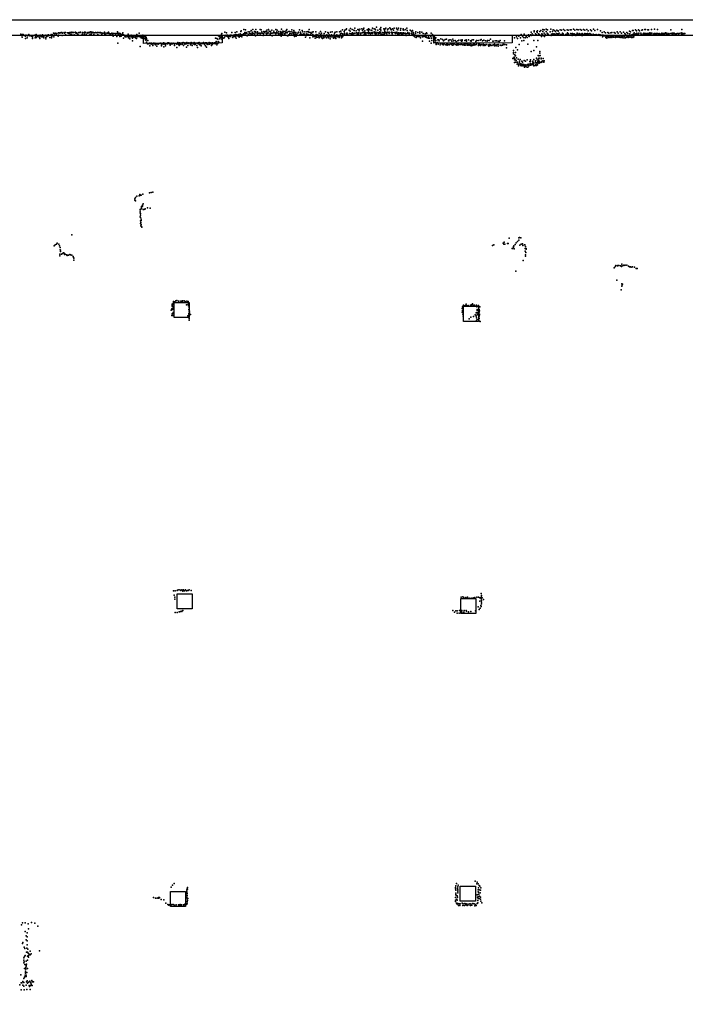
# Model space of a CAD drawing. Extents: x 897 to 41507, y -48980 to 26602.
# Tile 13 of 22: x 21200 to 31356, y -28269 to -13246. Entities that reach past the tile are written whole.
import ezdxf

# ---------------------------------------------------------------- set-up
doc = ezdxf.new("R2010")
doc.units = 0
for name, color, linetype in [('P', 9, 'continuous'), ('ROOMS', 1, 'continuous'), ('WALLS', 3, 'continuous')]:
    doc.layers.add(name, color=color, linetype=linetype)

msp = doc.modelspace()

# ---------------------------------------------------------------- linework, layer by layer
at = {"layer": 'P'}
for p in [(26642, -13363), (26711, -13366), (21217, -13466), (21231, -13486), (21240, -13513), (21243, -13470), (21246, -13470), (21253, -13480), (21254, -13471), (21269, -13488), (21284, -13485), (21288, -13498), (21307, -13485), (21318, -13493), (21339, -13473), (21344, -13489), (21356, -13492), (21367, -13488), (21378, -13491), (21380, -13499), (21391, -13494), (21396, -13511), (21413, -13489), (21433, -13483), (21439, -13506), (21446, -13492), (21450, -13473), (21454, -13517), (21457, -13486), (21470, -13496), (21481, -13491), (21498, -13514), (21503, -13488), (21513, -13483), (21518, -13491), (21523, -13497), (21528, -13506), (21536, -13488), (21547, -13488), (21550, -13475), (21550, -13508), (21558, -13489), (21561, -13506), (21574, -13494), (21590, -13486), (21601, -13484), (21601, -13520), (21615, -13503), (21623, -13485), (21635, -13490), (21637, -13494), (21638, -13480), (21659, -13519), (21680, -13486), (21681, -13470), (21688, -13477), (21690, -13504), (21696, -13489), (21699, -13475), (21700, -13483), (21717, -13454), (21723, -13506), (21727, -13455), (21736, -13464), (21741, -13451), (21750, -13457), (21761, -13461), (21765, -13457), (21786, -13497), (21792, -13448), (21794, -13483), (21804, -13453), (21813, -13448), (21827, -13448), (21834, -13442), (21845, -13442), (21848, -13449), (21848, -13486), (21851, -13451), (21878, -13441), (21884, -13452), (21890, -13446), (21899, -13443), (21899, -13480), (21908, -13485), (21932, -13447), (21944, -13449), (21948, -13458), (21960, -13448), (21960, -13458), (21964, -13443), (21973, -13473), (21975, -13444), (21990, -13448), (21995, -13475), (21996, -13435), (22008, -13440), (22019, -13444), (22028, -13444), (22030, -13477), (22049, -13438), (22058, -13445), (22060, -13456), (22072, -13445), (22085, -13469), (22090, -13475), (22103, -13444), (22115, -13443), (22125, -13443), (22129, -13438), (22155, -13466), (22156, -13441), (22160, -13443), (22182, -13466), (22183, -13448), (22188, -13436), (22199, -13438), (22210, -13440), (22215, -13467), (22241, -13442), (22241, -13453), (22252, -13440), (22268, -13479), (22272, -13447), (22274, -13433), (22284, -13432), (22289, -13467), (22295, -13435), (22306, -13449), (22308, -13439), (22327, -13442), (22331, -13472), (22337, -13445), (22357, -13441), (22358, -13443), (22366, -13446), (22380, -13442), (22390, -13477), (22391, -13441), (22393, -13470), (22412, -13443), (22427, -13447), (22433, -13444), (22444, -13446), (22453, -13473), (22465, -13452), (22486, -13451), (22487, -13447), (22494, -13435), (22496, -13452), (22497, -13471), (22512, -13476), (22518, -13454), (22541, -13452), (22549, -13458), (22551, -13442), (22555, -13437), (22572, -13457), (22578, -13471), (22592, -13464), (22607, -13454), (22615, -13480), (22625, -13496), (22626, -13455), (22637, -13457), (22658, -13458), (22664, -13464), (22681, -13456), (22684, -13502), (22690, -13431), (22692, -13457), (22709, -13470), (22714, -13454), (22729, -13501), (22731, -13455), (22735, -13461), (22749, -13496), (22755, -13473), (22769, -13461), (22774, -13448), (22786, -13475), (22796, -13483), (22803, -13497), (22807, -13506), (22812, -13507), (22824, -13506), (22848, -13501), (22857, -13466), (22858, -13503), (22880, -13506), (22902, -13507), (22903, -13485), (22910, -13504), (22922, -13514), (22933, -13514), (22937, -13492), (22957, -13512), (22961, -13495), (22970, -13496), (22985, -13472), (22992, -13509), (22994, -13495), (23017, -13504), (23025, -13450), (23030, -13490), (23039, -13506), (23052, -13505), (23075, -13506), (23080, -13485), (23083, -13488), (23088, -13502), (23099, -13502), (23122, -13504), (23129, -13520), (24229, -13487), (24245, -13502), (24259, -13514), (24272, -13516), (24274, -13505), (24278, -13465), (24283, -13456), (24283, -13497), (24323, -13511), (24332, -13435), (24338, -13494), (24349, -13482), (24352, -13481), (24357, -13446), (24363, -13497), (24372, -13481), (24374, -13506), (24386, -13514), (24395, -13504), (24404, -13497), (24409, -13482), (24414, -13505), (24429, -13481), (24435, -13441), (24446, -13512), (24452, -13519), (24461, -13498), (24474, -13477), (24479, -13499), (24486, -13442), (24488, -13508), (24499, -13473), (24502, -13494), (24511, -13480), (24513, -13433), (24513, -13494), (24519, -13495), (24537, -13500), (24538, -13474), (24549, -13511), (24562, -13462), (24562, -13492), (24562, -13497), (24569, -13465), (24575, -13425), (24577, -13417), (24579, -13499), (24587, -13508), (24589, -13478), (24592, -13478), (24616, -13462), (24618, -13464), (24621, -13395), (24636, -13441), (24638, -13462), (24643, -13399), (24647, -13452), (24656, -13442), (24664, -13458), (24671, -13491), (24686, -13434), (24690, -13474), (24706, -13459), (24708, -13456), (24712, -13430), (24726, -13460), (24734, -13409), (24748, -13478), (24749, -13439), (24750, -13459), (24755, -13453), (24759, -13398), (24773, -13457), (24784, -13426), (24785, -13471), (24797, -13449), (24800, -13434), (24800, -13492), (24803, -13397), (24822, -13454), (24826, -13431), (24829, -13466), (24849, -13452), (24854, -13452), (24869, -13461), (24871, -13395), (24871, -13453), (24885, -13399), (24894, -13454), (24896, -13432), (24899, -13451), (24914, -13456), (24916, -13489), (24921, -13464), (24927, -13426), (24936, -13443), (24949, -13427), (24961, -13457), (24964, -13460), (24970, -13405), (24972, -13430), (24988, -13455), (24990, -13447), (24997, -13396), (25006, -13423), (25020, -13450), (25021, -13467), (25026, -13426), (25044, -13450), (25048, -13405), (25050, -13453), (25050, -13492), (25075, -13445), (25080, -13424), (25083, -13447), (25098, -13448), (25107, -13463), (25110, -13394), (25122, -13433), (25125, -13446), (25127, -13406), (25127, -13445), (25144, -13452), (25150, -13463), (25154, -13427), (25169, -13464), (25173, -13451), (25179, -13449), (25182, -13427), (25182, -13465), (25188, -13499), (25194, -13393), (25201, -13448), (25203, -13467), (25213, -13424), (25213, -13443), (25236, -13428), (25237, -13464), (25246, -13468), (25248, -13455), (25259, -13430), (25262, -13447), (25266, -13409), (25275, -13398), (25283, -13448), (25288, -13494), (25290, -13493), (25294, -13425), (25307, -13478), (25318, -13474), (25319, -13429), (25322, -13457), (25328, -13457), (25341, -13432), (25352, -13399), (25353, -13460), (25369, -13435), (25373, -13437), (25378, -13453), (25381, -13460), (25384, -13412), (25385, -13468), (25391, -13439), (25391, -13504), (25399, -13468), (25411, -13467), (25413, -13460), (25415, -13444), (25417, -13500), (25425, -13471), (25437, -13484), (25443, -13453), (25452, -13439), (25470, -13402), (25473, -13479), (25483, -13452), (25487, -13435), (25493, -13465), (25510, -13409), (25510, -13478), (25513, -13473), (25520, -13433), (25537, -13462), (25544, -13474), (25550, -13434), (25552, -13466), (25562, -13513), (25578, -13489), (25579, -13463), (25581, -13467), (25582, -13434), (25591, -13479), (25602, -13428), (25608, -13471), (25611, -13435), (25619, -13397), (25631, -13444), (25639, -13471), (25643, -13478), (25650, -13454), (25662, -13436), (25671, -13507), (25672, -13472), (25677, -13490), (25679, -13431), (25687, -13505), (25705, -13498), (25707, -13496), (25721, -13431), (25722, -13472), (25723, -13503), (25729, -13520), (25745, -13512), (25748, -13477), (25760, -13506), (25769, -13452), (25782, -13508), (25788, -13500), (25791, -13428), (25792, -13472), (25807, -13453), (25807, -13515), (25810, -13482), (25812, -13499), (25833, -13506), (25842, -13483), (25846, -13458), (25855, -13506), (25861, -13501), (25866, -13432), (25879, -13513), (25884, -13479), (25900, -13504), (25904, -13440), (25912, -13454), (25914, -13499), (25921, -13479), (25921, -13509), (25942, -13436), (25943, -13509), (25955, -13510), (25958, -13479), (25970, -13433), (25977, -13509), (25998, -13507), (25999, -13477), (26002, -13451), (26011, -13509), (26014, -13439), (26022, -13502), (26038, -13476), (26039, -13505), (26041, -13434), (26042, -13508), (26062, -13504), (26074, -13520), (26076, -13507), (26077, -13504), (26079, -13432), (26083, -13485), (26096, -13463), (26100, -13420), (26103, -13451), (26105, -13505), (26124, -13400), (26125, -13509), (26126, -13462), (26126, -13497), (26126, -13497), (26131, -13491), (26142, -13486), (26149, -13429), (26152, -13469), (26154, -13452), (26161, -13407), (26179, -13398), (26180, -13466), (26185, -13388), (26190, -13451), (26198, -13452), (26202, -13479), (26205, -13476), (26228, -13404), (26231, -13458), (26234, -13456), (26242, -13423), (26248, -13381), (26256, -13468), (26258, -13456), (26272, -13398), (26278, -13454), (26278, -13470), (26280, -13445), (26284, -13467), (26291, -13458), (26298, -13405), (26302, -13412), (26312, -13374), (26314, -13453), (26316, -13455), (26335, -13417), (26337, -13447), (26348, -13471), (26360, -13454), (26361, -13396), (26362, -13397), (26366, -13468), (26367, -13446), (26374, -13446), (26381, -13415), (26392, -13390), (26398, -13465), (26400, -13451), (26406, -13452), (26421, -13385), (26425, -13447), (26431, -13411), (26445, -13393), (26448, -13438), (26450, -13376), (26454, -13465), (26457, -13468), (26459, -13451), (26464, -13417), (26467, -13442), (26483, -13449), (26483, -13466), (26502, -13403), (26503, -13446), (26520, -13431), (26520, -13457), (26522, -13409), (26524, -13384), (26535, -13445), (26535, -13452), (26536, -13394), (26555, -13471), (26556, -13458), (26564, -13411), (26565, -13448), (26571, -13405), (26581, -13457), (26583, -13441), (26585, -13376), (26610, -13432), (26611, -13388), (26615, -13445), (26623, -13461), (26626, -13389), (26629, -13400), (26632, -13436), (26637, -13460), (26638, -13445), (26663, -13406), (26664, -13442), (26668, -13464), (26685, -13445), (26686, -13458), (26688, -13440), (26695, -13393), (26697, -13432), (26703, -13391), (26711, -13437), (26712, -13405), (26712, -13462), (26722, -13468), (26739, -13442), (26740, -13440), (26744, -13465), (26757, -13386), (26764, -13404), (26764, -13460), (26767, -13441), (26773, -13428), (26778, -13387), (26780, -13445), (26785, -13378), (26793, -13444), (26800, -13463), (26811, -13438), (26814, -13403), (26821, -13384), (26833, -13443), (26835, -13457), (26837, -13438), (26847, -13372), (26860, -13386), (26867, -13444), (26870, -13400), (26872, -13436), (26882, -13443), (26883, -13463), (26890, -13387), (26890, -13443), (26904, -13408), (26913, -13375), (26913, -13442), (26932, -13459), (26935, -13441), (26942, -13446), (26948, -13378), (26953, -13436), (26958, -13394), (26967, -13463), (26968, -13402), (26969, -13450), (26978, -13377), (26980, -13445), (26982, -13464), (26987, -13446), (27001, -13460), (27009, -13407), (27011, -13446), (27014, -13381), (27015, -13454), (27031, -13468), (27032, -13445), (27048, -13462), (27050, -13387), (27050, -13399), (27055, -13448), (27058, -13448), (27059, -13408), (27064, -13456), (27084, -13452), (27088, -13394), (27094, -13464), (27098, -13488), (27107, -13378), (27110, -13456), (27113, -13409), (27121, -13444), (27126, -13451), (27142, -13468), (27149, -13450), (27160, -13406), (27161, -13413), (27176, -13457), (27181, -13429), (27181, -13451), (27184, -13428), (27186, -13474), (27193, -13411), (27207, -13444), (27207, -13466), (27207, -13492), (27213, -13490), (27217, -13476), (27227, -13509), (27238, -13457), (27242, -13434), (27250, -13517), (27260, -13501), (27277, -13441), (27282, -13503), (27297, -13504), (27303, -13502), (27304, -13431), (27307, -13452), (27337, -13439), (27341, -13499), (27344, -13508), (27354, -13457), (27354, -13504), (27363, -13503), (27383, -13502), (27386, -13460), (27398, -13512), (27400, -13500), (27406, -13449), (27414, -13457), (27440, -13502), (27467, -13490), (27475, -13504), (27480, -13454), (27501, -13473), (27507, -13499), (27531, -13507), (28782, -13509), (28818, -13499), (28853, -13473), (28870, -13498), (28889, -13517), (28897, -13468), (28927, -13502), (28945, -13520), (28962, -13477), (28970, -13496), (28974, -13502), (28974, -13505), (28994, -13478), (29004, -13490), (29005, -13436), (29017, -13460), (29040, -13481), (29048, -13414), (29052, -13434), (29072, -13464), (29088, -13480), (29089, -13427), (29097, -13440), (29103, -13418), (29116, -13460), (29129, -13474), (29138, -13426), (29153, -13410), (29164, -13501), (29169, -13464), (29178, -13474), (29181, -13396), (29184, -13425), (29185, -13489), (29200, -13401), (29202, -13453), (29205, -13503), (29206, -13485), (29222, -13470), (29229, -13484), (29231, -13389), (29235, -13427), (29247, -13452), (29252, -13481), (29254, -13401), (29258, -13462), (29270, -13477), (29275, -13484), (29292, -13434), (29302, -13391), (29310, -13490), (29316, -13467), (29328, -13427), (29331, -13481), (29337, -13462), (29341, -13399), (29342, -13483), (29354, -13462), (29354, -13484), (29362, -13409), (29372, -13473), (29376, -13481), (29377, -13428), (29383, -13473), (29393, -13456), (29397, -13408), (29410, -13460), (29410, -13484), (29412, -13473), (29416, -13424), (29417, -13416), (29420, -13480), (29429, -13451), (29432, -13485), (29445, -13399), (29454, -13473), (29463, -13472), (29465, -13406), (29476, -13477), (29483, -13454), (29491, -13464), (29497, -13397), (29510, -13483), (29517, -13409), (29531, -13471), (29536, -13465), (29543, -13471), (29551, -13401), (29554, -13478), (29556, -13449), (29565, -13469), (29567, -13404), (29573, -13460), (29576, -13479), (29598, -13481), (29601, -13400), (29611, -13457), (29616, -13399), (29631, -13471), (29631, -13488), (29632, -13477), (29633, -13457), (29644, -13468), (29650, -13393), (29654, -13480), (29662, -13463), (29671, -13407), (29676, -13472), (29686, -13488), (29698, -13474), (29703, -13398), (29704, -13463), (29705, -13450), (29709, -13482), (29715, -13470), (29719, -13400), (29721, -13476), (29731, -13482), (29732, -13472), (29736, -13455), (29753, -13396), (29755, -13474), (29756, -13469), (29773, -13408), (29775, -13487), (29777, -13464), (29781, -13458), (29786, -13486), (29799, -13472), (29799, -13473), (29805, -13397), (29813, -13468), (29822, -13459), (29823, -13406), (29832, -13483), (29839, -13470), (29844, -13462), (29854, -13397), (29855, -13471), (29863, -13459), (29872, -13464), (29876, -13414), (29878, -13475), (29899, -13475), (29901, -13458), (29907, -13400), (29909, -13482), (29913, -13465), (29916, -13469), (29923, -13476), (29926, -13414), (29948, -13465), (29954, -13393), (29956, -13478), (29967, -13475), (29974, -13409), (29977, -13479), (29978, -13478), (29994, -13473), (30001, -13480), (30003, -13475), (30008, -13481), (30018, -13395), (30024, -13477), (30036, -13474), (30047, -13475), (30055, -13485), (30057, -13486), (30058, -13478), (30063, -13417), (30080, -13481), (30086, -13441), (30087, -13485), (30093, -13506), (30103, -13484), (30103, -13492), (30112, -13495), (30120, -13432), (30124, -13495), (30137, -13447), (30141, -13498), (30142, -13518), (30163, -13501), (30165, -13514), (30172, -13443), (30172, -13494), (30178, -13510), (30184, -13497), (30187, -13519), (30189, -13453), (30211, -13506), (30211, -13517), (30217, -13501), (30222, -13445), (30234, -13516), (30235, -13444), (30235, -13502), (30239, -13507), (30253, -13495), (30255, -13502), (30258, -13514), (30270, -13441), (30282, -13514), (30286, -13453), (30286, -13498), (30292, -13517), (30296, -13500), (30308, -13499), (30308, -13500), (30315, -13434), (30315, -13515), (30327, -13503), (30332, -13497), (30333, -13450), (30340, -13511), (30344, -13497), (30353, -13495), (30363, -13517), (30364, -13433), (30376, -13491), (30379, -13504), (30383, -13451), (30386, -13518), (30395, -13501), (30403, -13505), (30415, -13438), (30426, -13499), (30433, -13456), (30441, -13472), (30449, -13488), (30460, -13512), (30463, -13440), (30473, -13501), (30479, -13497), (30480, -13455), (30483, -13518), (30490, -13502), (30493, -13498), (30507, -13424), (30509, -13515), (30510, -13462), (30521, -13433), (30524, -13495), (30532, -13492), (30533, -13516), (30540, -13479), (30545, -13486), (30550, -13413), (30553, -13480), (30554, -13492), (30557, -13517), (30561, -13412), (30562, -13467), (30572, -13508), (30574, -13478), (30576, -13448), (30589, -13461), (30595, -13403), (30597, -13478), (30602, -13474), (30611, -13418), (30614, -13454), (30618, -13466), (30621, -13481), (30631, -13466), (30643, -13401), (30646, -13484), (30648, -13455), (30649, -13453), (30658, -13417), (30675, -13475), (30676, -13451), (30684, -13466), (30691, -13406), (30697, -13485), (30701, -13402), (30715, -13460), (30722, -13454), (30726, -13478), (30737, -13397), (30746, -13457), (30747, -13397), (30754, -13476), (30760, -13459), (30764, -13467), (30777, -13482), (30779, -13459), (30786, -13401), (30790, -13470), (30795, -13399), (30795, -13474), (30804, -13453), (30813, -13449), (30822, -13472), (30833, -13452), (30834, -13476), (30840, -13396), (30846, -13452), (30864, -13470), (30874, -13463), (30879, -13469), (30882, -13457), (30887, -13392), (30891, -13473), (30897, -13455), (30914, -13459), (30917, -13474), (30930, -13459), (30934, -13394), (30949, -13469), (30957, -13455), (30963, -13469), (30971, -13474), (30979, -13466), (30991, -13459), (30998, -13451), (31003, -13474), (31017, -13474), (31019, -13458), (31030, -13478), (31031, -13455), (31035, -13464), (31041, -13483), (31047, -13458), (31052, -13446), (31065, -13461), (31074, -13454), (31078, -13467), (31094, -13466), (31105, -13458), (31109, -13464), (31134, -13402), (31134, -13458), (31143, -13459), (31156, -13462), (31157, -13453), (31171, -13450), (31171, -13463), (31186, -13454), (31192, -13459), (31201, -13466), (31218, -13463), (31220, -13460), (31234, -13459), (31238, -13457), (31245, -13457), (31251, -13460), (31269, -13459), (31293, -13449), (31297, -13467), (31304, -13398), (31310, -13451), (31314, -13464), (31331, -13463), (31336, -13457), (31351, -13458), (21290, -13531), (21312, -13523), (21396, -13532), (21435, -13522), (21506, -13531), (21570, -13525), (21597, -13538), (21683, -13523), (22696, -13606), (22782, -13527), (22858, -13522), (22880, -13541), (22919, -13571), (22920, -13526), (22965, -13521), (22981, -13531), (23038, -13655), (23051, -13521), (23069, -13530), (23110, -13531), (23113, -13522), (23121, -13530), (23122, -13555), (23127, -13557), (23134, -13589), (23134, -13599), (23135, -13533), (23135, -13589), (23137, -13556), (23149, -13614), (23153, -13565), (23172, -13615), (23182, -13607), (23185, -13647), (23192, -13605), (23205, -13620), (23213, -13604), (23229, -13619), (23233, -13640), (23243, -13606), (23255, -13617), (23262, -13604), (23268, -13613), (23274, -13610), (23274, -13629), (23291, -13615), (23292, -13651), (23313, -13621), (23338, -13612), (23344, -13607), (23353, -13606), (23362, -13643), (23363, -13612), (23365, -13632), (23378, -13614), (23394, -13602), (23398, -13660), (23400, -13619), (23408, -13606), (23425, -13625), (23425, -13647), (23429, -13614), (23438, -13609), (23455, -13613), (23460, -13600), (23477, -13601), (23482, -13612), (23493, -13614), (23495, -13608), (23498, -13636), (23500, -13624), (23509, -13607), (23520, -13613), (23533, -13614), (23541, -13604), (23549, -13610), (23562, -13617), (23562, -13642), (23575, -13611), (23591, -13608), (23593, -13609), (23596, -13670), (23598, -13618), (23612, -13597), (23625, -13619), (23631, -13638), (23637, -13599), (23640, -13618), (23655, -13617), (23659, -13605), (23659, -13627), (23679, -13599), (23682, -13618), (23695, -13597), (23697, -13640), (23716, -13610), (23721, -13622), (23722, -13601), (23740, -13616), (23743, -13667), (23746, -13611), (23750, -13595), (23766, -13638), (23771, -13612), (23782, -13598), (23802, -13612), (23807, -13628), (23813, -13608), (23814, -13615), (23817, -13597), (23826, -13600), (23834, -13638), (23846, -13613), (23860, -13596), (23867, -13624), (23873, -13604), (23875, -13627), (23885, -13605), (23903, -13638), (23908, -13610), (23921, -13599), (23935, -13616), (23939, -13595), (23945, -13626), (23948, -13629), (23963, -13613), (23968, -13644), (23969, -13615), (23987, -13612), (24004, -13595), (24015, -13617), (24022, -13609), (24022, -13627), (24033, -13600), (24035, -13647), (24050, -13600), (24051, -13613), (24052, -13666), (24070, -13624), (24071, -13609), (24091, -13592), (24095, -13619), (24103, -13615), (24118, -13600), (24118, -13612), (24128, -13641), (24136, -13625), (24140, -13607), (24144, -13602), (24154, -13611), (24157, -13610), (24171, -13607), (24172, -13598), (24183, -13617), (24187, -13529), (24194, -13594), (24197, -13577), (24207, -13531), (24209, -13629), (24210, -13608), (24222, -13544), (24225, -13611), (24228, -13577), (24238, -13590), (24240, -13594), (24253, -13535), (24256, -13541), (24283, -13546), (24296, -13521), (24316, -13529), (24393, -13535), (24504, -13526), (25629, -13523), (25709, -13529), (25768, -13522), (25808, -13525), (25819, -13531), (25843, -13523), (25879, -13524), (25911, -13523), (25938, -13537), (25989, -13529), (26013, -13521), (26025, -13531), (26110, -13523), (27316, -13523), (27346, -13574), (27415, -13523), (27437, -13527), (27453, -13572), (27454, -13527), (27477, -13603), (27484, -13530), (27490, -13566), (27513, -13524), (27518, -13524), (27524, -13546), (27538, -13587), (27539, -13560), (27541, -13531), (27549, -13565), (27550, -13522), (27554, -13608), (27556, -13624), (27565, -13602), (27572, -13596), (27579, -13554), (27584, -13619), (27585, -13622), (27591, -13611), (27596, -13552), (27601, -13569), (27617, -13632), (27622, -13606), (27624, -13541), (27644, -13610), (27644, -13622), (27650, -13623), (27653, -13547), (27658, -13619), (27660, -13610), (27662, -13606), (27665, -13628), (27667, -13570), (27673, -13566), (27683, -13616), (27690, -13550), (27702, -13630), (27712, -13543), (27715, -13613), (27722, -13634), (27731, -13605), (27732, -13613), (27732, -13618), (27740, -13625), (27745, -13567), (27746, -13568), (27752, -13555), (27752, -13629), (27766, -13613), (27778, -13554), (27787, -13624), (27788, -13620), (27795, -13574), (27802, -13607), (27805, -13633), (27807, -13546), (27814, -13628), (27818, -13569), (27818, -13615), (27818, -13629), (27831, -13611), (27843, -13564), (27849, -13627), (27851, -13626), (27861, -13577), (27870, -13607), (27870, -13633), (27874, -13625), (27884, -13568), (27885, -13619), (27885, -13628), (27897, -13628), (27898, -13558), (27902, -13620), (27922, -13625), (27931, -13623), (27933, -13558), (27937, -13606), (27941, -13574), (27951, -13624), (27952, -13568), (27953, -13554), (27955, -13630), (27965, -13620), (27981, -13637), (27991, -13629), (27993, -13615), (27994, -13562), (27997, -13637), (28005, -13608), (28013, -13554), (28017, -13573), (28018, -13567), (28026, -13620), (28026, -13637), (28028, -13633), (28041, -13636), (28042, -13621), (28048, -13556), (28059, -13632), (28070, -13618), (28070, -13635), (28075, -13611), (28079, -13568), (28083, -13569), (28083, -13614), (28088, -13576), (28090, -13643), (28099, -13636), (28103, -13642), (28104, -13553), (28117, -13622), (28126, -13552), (28130, -13636), (28141, -13612), (28145, -13628), (28151, -13631), (28162, -13578), (28163, -13625), (28168, -13562), (28172, -13618), (28193, -13566), (28200, -13617), (28202, -13640), (28213, -13616), (28217, -13631), (28224, -13560), (28232, -13624), (28232, -13641), (28240, -13549), (28247, -13626), (28260, -13571), (28273, -13622), (28273, -13641), (28280, -13558), (28290, -13634), (28292, -13630), (28299, -13641), (28308, -13634), (28309, -13571), (28317, -13627), (28332, -13575), (28340, -13565), (28347, -13632), (28356, -13648), (28361, -13563), (28371, -13627), (28374, -13634), (28381, -13642), (28385, -13629), (28386, -13546), (28402, -13638), (28420, -13572), (28422, -13573), (28425, -13629), (28447, -13622), (28447, -13645), (28454, -13567), (28462, -13633), (28472, -13644), (28475, -13569), (28478, -13632), (28501, -13626), (28501, -13651), (28503, -13574), (28516, -13577), (28529, -13565), (28529, -13633), (28539, -13636), (28543, -13634), (28547, -13640), (28569, -13635), (28575, -13622), (28589, -13625), (28598, -13570), (28602, -13625), (28629, -13632), (28751, -13524), (28798, -13532), (28819, -13623), (28842, -13521), (28861, -13567), (28894, -13565), (28914, -13525), (28952, -13622), (29046, -13565), (29087, -13660), (29105, -13563), (30161, -13526), (30410, -13521), (30434, -13521), (30445, -13524), (23914, -13671), (28627, -13675), (28732, -13769), (28735, -13747), (28737, -13714), (28744, -13818), (28756, -13783), (28763, -13749), (28766, -13799), (28768, -13672), (28797, -13706), (29002, -13733), (29046, -13719), (29109, -13792), (29121, -13800), (29136, -13756), (29137, -13730), (29143, -13792), (28725, -13838), (28729, -13833), (28748, -13860), (28750, -13841), (28752, -13902), (28753, -13847), (28769, -13862), (28769, -13896), (28775, -13871), (28778, -13827), (28791, -13926), (28794, -13898), (28796, -13896), (28806, -13851), (28810, -13924), (28811, -13953), (28825, -13877), (28826, -13905), (28834, -13854), (28837, -13928), (28840, -13920), (28840, -13945), (28846, -13922), (28857, -13926), (28862, -13877), (28862, -13951), (28868, -13938), (28874, -13894), (28878, -13926), (28884, -13953), (28890, -13931), (28896, -13871), (28896, -13937), (28907, -13958), (28908, -13952), (28915, -13957), (28919, -13880), (28921, -13961), (28923, -13935), (28941, -13940), (28942, -13861), (28944, -13969), (28947, -13936), (28956, -13923), (28966, -13948), (28975, -13942), (28982, -13935), (28983, -13885), (28988, -13915), (28993, -13883), (28995, -13859), (28995, -13940), (29006, -13923), (29009, -13923), (29013, -13937), (29026, -13914), (29030, -13881), (29030, -13889), (29033, -13901), (29038, -13909), (29039, -13935), (29044, -13949), (29045, -13855), (29046, -13912), (29064, -13943), (29069, -13873), (29070, -13895), (29076, -13926), (29085, -13947), (29087, -13836), (29087, -13903), (29094, -13905), (29095, -13857), (29101, -13933), (29104, -13908), (29107, -13886), (29117, -13839), (29120, -13863), (29122, -13891), (29124, -13833), (29124, -13910), (29127, -13882), (29130, -13894), (29151, -13902), (29156, -13832), (29159, -13844), (29163, -13884), (29169, -13896), (29183, -13874), (29187, -13840), (29198, -13893), (29204, -13874), (28900, -13971), (28954, -13971), (23035, -15915), (23080, -15908), (23179, -15890), (23207, -15883), (23231, -15879), (22955, -15999), (22959, -15979), (22966, -15957), (22967, -16012), (22985, -15939), (23022, -15932), (23035, -15931), (23053, -15925), (23082, -16055), (23036, -16144), (23036, -16169), (23037, -16140), (23040, -16191), (23045, -16203), (23050, -16136), (23058, -16127), (23059, -16098), (23061, -16111), (23074, -16078), (23076, -16090), (23085, -16144), (23095, -16143), (23107, -16137), (23113, -16131), (23149, -16118), (23193, -16121), (23040, -16254), (23042, -16356), (23043, -16228), (23044, -16266), (23044, -16313), (23046, -16343), (23051, -16312), (23051, -16372), (23052, -16288), (23050, -16393), (23058, -16403), (23063, -16412), (21764, -16671), (21774, -16658), (21795, -16669), (21998, -16528), (28577, -16656), (28589, -16673), (28590, -16642), (28601, -16671), (28642, -16661), (28652, -16660), (28667, -16581), (28777, -16651), (28795, -16630), (28815, -16574), (28818, -16608), (28826, -16569), (28844, -16576), (28854, -16671), (28874, -16664), (21724, -16695), (21742, -16680), (21805, -16695), (21814, -16824), (21820, -16722), (21820, -16759), (21822, -16765), (21824, -16785), (21837, -16825), (21855, -16815), (21867, -16802), (21878, -16809), (28412, -16690), (28435, -16684), (28716, -16736), (28720, -16738), (28734, -16715), (28737, -16706), (28742, -16697), (28745, -16743), (28760, -16675), (28832, -16685), (28876, -16692), (28901, -16680), (28909, -16682), (28912, -16735), (28912, -16780), (28916, -16705), (28924, -16801), (28927, -16739), (28929, -16750), (21811, -16849), (21882, -16830), (21893, -16826), (21913, -16833), (21919, -16834), (21926, -16842), (21944, -16841), (21964, -16831), (21977, -16833), (21997, -16841), (22015, -16861), (22023, -16876), (22026, -16884), (22027, -16914), (28884, -16919), (28918, -16852), (28920, -16834), (28770, -17084), (30268, -17031), (30278, -17029), (30289, -17008), (30296, -16999), (30322, -17002), (30325, -16996), (30344, -16995), (30369, -17001), (30384, -17011), (30386, -16979), (30391, -17003), (30416, -16999), (30417, -16992), (30440, -16992), (30463, -16992), (30490, -17006), (30507, -17015), (30520, -17019), (30530, -17022), (30552, -17018), (30583, -17024), (30608, -17042), (30620, -17043), (30311, -17221), (30388, -17275), (30378, -17368), (30389, -17312), (30392, -17293), (30400, -17280), (23543, -17569), (23549, -17544), (23552, -17565), (23565, -17549), (23580, -17538), (23600, -17532), (23621, -17542), (23630, -17539), (23657, -17540), (23671, -17541), (23682, -17539), (23683, -17537), (23708, -17538), (23727, -17544), (23750, -17540), (23755, -17544), (23770, -17547), (23773, -17567), (23788, -17571), (23510, -17680), (23520, -17660), (23525, -17616), (23525, -17651), (23526, -17604), (23527, -17589), (23533, -17668), (23535, -17654), (23541, -17597), (23542, -17630), (23542, -17716), (23743, -17595), (23769, -17590), (23778, -17613), (23782, -17593), (23782, -17667), (23785, -17638), (23787, -17692), (23791, -17719), (23792, -17694), (27952, -17652), (27953, -17708), (27955, -17681), (27957, -17626), (27967, -17613), (27973, -17604), (27984, -17610), (28001, -17608), (28011, -17586), (28025, -17611), (28044, -17607), (28077, -17601), (28094, -17597), (28110, -17581), (28118, -17600), (28142, -17603), (28167, -17720), (28169, -17601), (28171, -17603), (28177, -17630), (28180, -17684), (28182, -17670), (28182, -17712), (28203, -17606), (28211, -17667), (28213, -17708), (28218, -17688), (28220, -17629), (23520, -17762), (23525, -17734), (23537, -17761), (23538, -17727), (23763, -17763), (23783, -17729), (23783, -17749), (23786, -17804), (23787, -17831), (23788, -17775), (23804, -17745), (27962, -17739), (27965, -17768), (28059, -17809), (28084, -17785), (28124, -17774), (28149, -17749), (28163, -17768), (28169, -17836), (28171, -17794), (28179, -17821), (28181, -17752), (28183, -17739), (28205, -17843), (28208, -17792), (28210, -17805), (28211, -17772), (28214, -17738), (28215, -17751), (28218, -17844), (28226, -17850), (23547, -21963), (23556, -22026), (23568, -22057), (23574, -21962), (23601, -21955), (23616, -21944), (23644, -21947), (23657, -21955), (23672, -21946), (23688, -21964), (23700, -21944), (23716, -21963), (23728, -21945), (23743, -21958), (23760, -21954), (23770, -21953), (23785, -21945), (23816, -21954), (27936, -22055), (27963, -22054), (27976, -22064), (28005, -22064), (28034, -22059), (28059, -22071), (28087, -22074), (28117, -22066), (28146, -22062), (28174, -22059), (28202, -22059), (28221, -22067), (28229, -22062), (28240, -22003), (28240, -22081), (28244, -22030), (28246, -22056), (28256, -22068), (23569, -22090), (28196, -22203), (28221, -22118), (28224, -22224), (28235, -22184), (28239, -22200), (28244, -22107), (28244, -22159), (28246, -22134), (28277, -22093), (23573, -22289), (23604, -22290), (23634, -22281), (23644, -22283), (23663, -22273), (23674, -22278), (23691, -22260), (27811, -22260), (27835, -22286), (27853, -22265), (27873, -22300), (27875, -22268), (27907, -22301), (27912, -22259), (27946, -22259), (27947, -22284), (27978, -22286), (27980, -22260), (28013, -22262), (28019, -22270), (28050, -22280), (28085, -22274), (28154, -22264), (28211, -22246), (23556, -26426), (27867, -26426), (28148, -26390), (28176, -26429), (28182, -26404), (28194, -26429), (23513, -26481), (23530, -26452), (23749, -26558), (23750, -26538), (23751, -26513), (23751, -26585), (23755, -26576), (23759, -26486), (23761, -26514), (27849, -26489), (27852, -26508), (27854, -26528), (27854, -26572), (27855, -26461), (27881, -26503), (27883, -26479), (27885, -26521), (27885, -26542), (27885, -26566), (27888, -26451), (28193, -26520), (28193, -26554), (28201, -26559), (28202, -26491), (28202, -26588), (28210, -26454), (28210, -26522), (28223, -26468), (28224, -26567), (28231, -26530), (28238, -26493), (23240, -26640), (23271, -26652), (23300, -26648), (23317, -26638), (23319, -26649), (23332, -26643), (23334, -26637), (23359, -26670), (23401, -26673), (23428, -26728), (23751, -26632), (23753, -26610), (23753, -26700), (23754, -26724), (23756, -26661), (23758, -26685), (23764, -26656), (27848, -26641), (27848, -26702), (27849, -26680), (27855, -26592), (27858, -26610), (27866, -26727), (27870, -26665), (27872, -26724), (27874, -26681), (27877, -26615), (27878, -26636), (27885, -26730), (27903, -26734), (27923, -26736), (27953, -26728), (27966, -26738), (27993, -26733), (28013, -26736), (28058, -26737), (28084, -26737), (28113, -26731), (28135, -26734), (28180, -26598), (28180, -26732), (28184, -26633), (28188, -26719), (28189, -26686), (28197, -26654), (28198, -26622), (28204, -26591), (28212, -26654), (28214, -26620), (28229, -26632), (28231, -26664), (28236, -26695), (28252, -26721), (23458, -26744), (23477, -26755), (23483, -26753), (23510, -26753), (23520, -26746), (23544, -26746), (23561, -26756), (23587, -26749), (23621, -26751), (23636, -26750), (23648, -26755), (23651, -26748), (23669, -26753), (23697, -26749), (23722, -26743), (23726, -26754), (23738, -26744), (23751, -26741), (27874, -26742), (27897, -26761), (27917, -26762), (27963, -26760), (27986, -26761), (28005, -26753), (28029, -26764), (28030, -26741), (28053, -26751), (28076, -26763), (28100, -26754), (28145, -26766), (28155, -26748), (28165, -26762), (21243, -27025), (21283, -27024), (21380, -27023), (21429, -27029), (21230, -27058), (21286, -27160), (21312, -27177), (21330, -27042), (21333, -27117), (21475, -27079), (21250, -27324), (21298, -27223), (21298, -27285), (21314, -27239), (21315, -27301), (21243, -27343), (21269, -27395), (21278, -27418), (21305, -27471), (21308, -27410), (21313, -27363), (21321, -27473), (21323, -27426), (21327, -27488), (21360, -27456), (21502, -27453), (21263, -27598), (21264, -27638), (21265, -27558), (21266, -27619), (21272, -27539), (21284, -27523), (21300, -27611), (21317, -27535), (21318, -27597), (21332, -27550), (21336, -27523), (21347, -27506), (21361, -27512), (21375, -27497), (21275, -27722), (21279, -27664), (21289, -27724), (21289, -27783), (21290, -27764), (21294, -27707), (21296, -27735), (21297, -27672), (21298, -27688), (21306, -27659), (21307, -27783), (21317, -27721), (21219, -27821), (21247, -27922), (21262, -27876), (21262, -27935), (21275, -27857), (21284, -27843), (21285, -27824), (21288, -27796), (21297, -27844), (21300, -27826), (21305, -27926), (21313, -27909), (21334, -27932), (21356, -27918), (21367, -27936), (21368, -27939), (21387, -27906), (21390, -27920), (21393, -27927), (21412, -27924), (21203, -27972), (21220, -28046), (21221, -27943), (21232, -27942), (21249, -27975), (21261, -27991), (21266, -28046), (21297, -27977), (21311, -28044), (21317, -27944), (21344, -27982), (21352, -27996), (21358, -28043), (21371, -27982), (21375, -27963), (21391, -27981)]:
    msp.add_point(p, dxfattribs=at)
at = {"layer": 'ROOMS'}
msp.add_lwpolyline([(41279.7, -36605.7), (41279.7, -23061.2), (39033.7, -23061.2), (39033.7, -20458), (38265.8, -20457.1), (38265.8, -20457.1), (38265.8, -13354.8), (37870.6, -13354.8), (37870.6, -13486.5), (14653.4, -13486.5)], dxfattribs=at)
at = {"layer": 'WALLS'}
for points in [[(37870.6, -13486.5), (14653.4, -13486.5), (14653.4, -13294.8), (14743.4, -13246.5), (37870.6, -13246.5), (37870.6, -13294.8)], [(23090.2, -13490.1), (24287.5, -13482.9), (24288.2, -13600.2), (23090.9, -13607.3), (23090.2, -13490.1)], [(27517.9, -13489.1), (28715.1, -13483.9), (28715.6, -13601.2), (27518.4, -13606.3), (27517.9, -13489.1)], [(23554.5, -17560), (23784.5, -17560), (23784.5, -17790), (23554.5, -17790), (23554.5, -17560)], [(27972.9, -17619.4), (28202.9, -17619.4), (28202.9, -17849.4), (27972.9, -17849.4), (27972.9, -17619.4)], [(23601.1, -22004.9), (23831.1, -22004.9), (23831.1, -22234.9), (23601.1, -22234.9), (23601.1, -22004.9)], [(27929.4, -22078.4), (28159.4, -22078.4), (28159.4, -22308.4), (27929.4, -22308.4), (27929.4, -22078.4)], [(23502.1, -26548.9), (23732.1, -26548.9), (23732.1, -26778.9), (23502.1, -26778.9), (23502.1, -26548.9)], [(27923.3, -26467.6), (28153.3, -26467.6), (28153.3, -26697.6), (27923.3, -26697.6), (27923.3, -26467.6)]]:
    msp.add_lwpolyline(points, dxfattribs=at)

doc.saveas('drawing.dxf')
